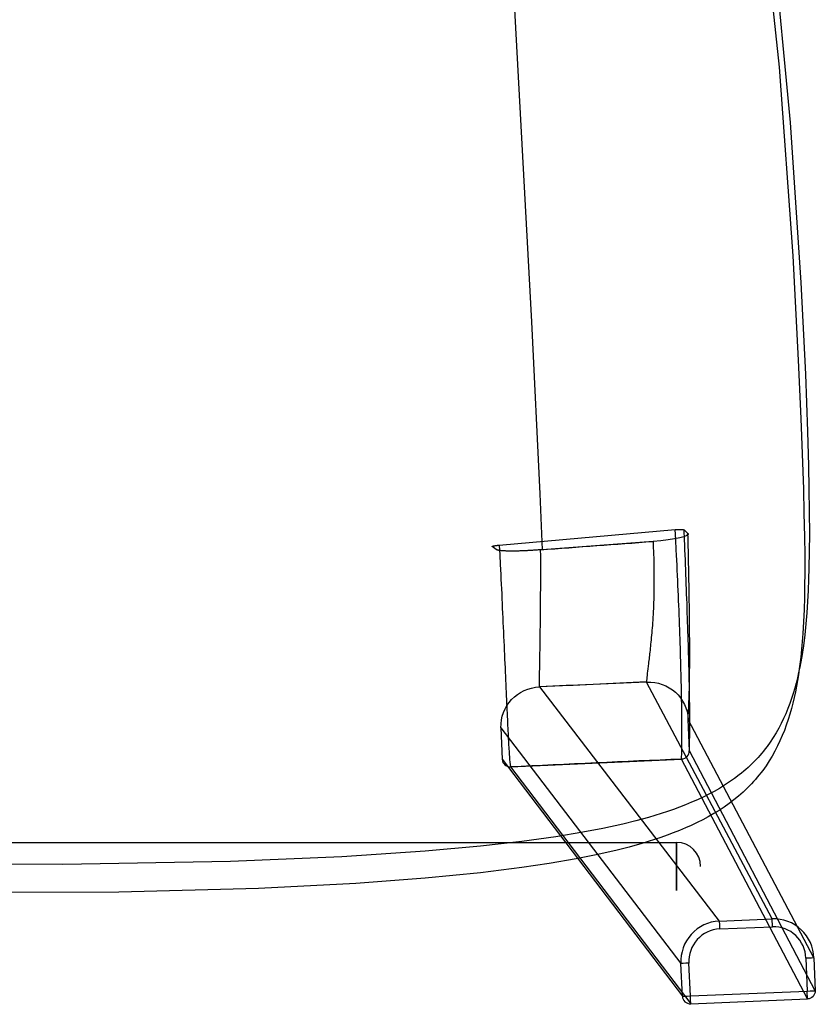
# Model space of a CAD drawing. Extents: x -1663 to -1246, y 1205 to 1695.
# Tile 2 of 4: x -1445 to -1246, y 1205 to 1450. Entities that reach past the tile are written whole.
import ezdxf

# ---------------------------------------------------------------- set-up
doc = ezdxf.new("R2010")
doc.units = 0
for name, color, linetype in [('CAPA_01', 7, 'CONTINUOUS'), ('OK', 7, 'CONTINUOUS'), ('PREDETERMINADO', 7, 'CONTINUOUS')]:
    doc.layers.add(name, color=color, linetype=linetype)

msp = doc.modelspace()

# ---------------------------------------------------------------- linework, layer by layer
at = {"layer": 'CAPA_01', "color": 5}
for points in [[(-1260.01, 1480.86, 741.53), (-1255.5, 1437.99, 746.86), (-1252.11, 1391.07, 752.37), (-1250.71, 1365.1, 754.71), (-1250.07, 1350.6, 755.6), (-1249.73, 1341.82, 755.9), (-1249.45, 1332.98, 755.95), (-1249.29, 1327.06, 755.8), (-1249.18, 1321.11, 755.48), (-1249.12, 1316.64, 755.11), (-1249.11, 1312.12, 754.6), (-1249.13, 1309.07, 754.17), (-1249.18, 1306.04, 753.66), (-1249.27, 1303.03, 753.07), (-1249.4, 1300.03, 752.41), (-1249.58, 1297.06, 751.68), (-1249.81, 1294.1, 750.88), (-1250.1, 1291.17, 750.01), (-1250.47, 1288.27, 749.07), (-1250.68, 1286.83, 748.58), (-1250.91, 1285.4, 748.08), (-1251.17, 1283.98, 747.55), (-1251.44, 1282.56, 747.02), (-1251.75, 1281.16, 746.47), (-1252.08, 1279.77, 745.91), (-1252.43, 1278.39, 745.33), (-1252.82, 1277.02, 744.74), (-1253.24, 1275.66, 744.15), (-1253.69, 1274.32, 743.54), (-1254.18, 1272.99, 742.92), (-1254.71, 1271.68, 742.29), (-1255.27, 1270.38, 741.65), (-1255.88, 1269.1, 741.01), (-1256.53, 1267.84, 740.36), (-1257.22, 1266.6, 739.71), (-1257.96, 1265.38, 739.05), (-1258.74, 1264.19, 738.39), (-1259.15, 1263.6, 738.06), (-1259.58, 1263.02, 737.73), (-1260.01, 1262.44, 737.4), (-1260.46, 1261.88, 737.07), (-1260.91, 1261.32, 736.75), (-1261.38, 1260.77, 736.43), (-1261.86, 1260.23, 736.11), (-1262.35, 1259.7, 735.79), (-1262.86, 1259.17, 735.46), (-1263.38, 1258.65, 735.15), (-1263.91, 1258.14, 734.83), (-1264.45, 1257.64, 734.52), (-1265, 1257.14, 734.2), (-1265.57, 1256.65, 733.9), (-1266.73, 1255.71, 733.29), (-1267.94, 1254.79, 732.69), (-1269.18, 1253.91, 732.11), (-1270.45, 1253.08, 731.55), (-1271.76, 1252.27, 731), (-1273.11, 1251.49, 730.46), (-1274.5, 1250.75, 729.94), (-1275.92, 1250.03, 729.43), (-1277.35, 1249.35, 728.95), (-1278.83, 1248.7, 728.47), (-1280.32, 1248.07, 728.01), (-1281.83, 1247.47, 727.57), (-1283.36, 1246.9, 727.14), (-1284.91, 1246.36, 726.73), (-1286.48, 1245.83, 726.33), (-1289.64, 1244.85, 725.57), (-1292.86, 1243.95, 724.87), (-1296.11, 1243.13, 724.21), (-1301.05, 1242.01, 723.3), (-1306.05, 1241.02, 722.48), (-1312.78, 1239.85, 721.5), (-1319.57, 1238.84, 720.64), (-1329.82, 1237.56, 719.52), (-1343.59, 1236.2, 718.29), (-1360.87, 1234.9, 717.09), (-1385.16, 1233.65, 715.91), (-1419.94, 1232.71, 715.01), (-1475.65, 1232.55, 714.85)], [(-1257, 1468.82, 733.12), (-1252.75, 1424.25, 738.63), (-1250.08, 1384.45, 743.14), (-1248.94, 1361.61, 745.07), (-1248.41, 1347.35, 745.85), (-1248.17, 1338.82, 746.06), (-1248.05, 1333.13, 746.05), (-1247.97, 1327.48, 745.9), (-1247.95, 1321.82, 745.58), (-1247.98, 1317.6, 745.22), (-1248.05, 1313.39, 744.74), (-1248.13, 1310.59, 744.34), (-1248.24, 1307.8, 743.86), (-1248.39, 1305.02, 743.31), (-1248.58, 1302.25, 742.7), (-1248.81, 1299.51, 742.02), (-1249.1, 1296.77, 741.27), (-1249.45, 1294.06, 740.46), (-1249.86, 1291.36, 739.58), (-1250.1, 1290.03, 739.13), (-1250.35, 1288.7, 738.65), (-1250.63, 1287.38, 738.16), (-1250.94, 1286.06, 737.66), (-1251.26, 1284.76, 737.15), (-1251.61, 1283.46, 736.63), (-1251.99, 1282.17, 736.09), (-1252.4, 1280.9, 735.54), (-1252.84, 1279.64, 734.98), (-1253.31, 1278.39, 734.41), (-1253.82, 1277.14, 733.83), (-1254.37, 1275.92, 733.24), (-1254.95, 1274.71, 732.64), (-1255.57, 1273.52, 732.04), (-1256.24, 1272.34, 731.43), (-1256.95, 1271.18, 730.82), (-1257.7, 1270.05, 730.21), (-1258.5, 1268.94, 729.59), (-1258.92, 1268.38, 729.28), (-1259.35, 1267.84, 728.97), (-1259.79, 1267.3, 728.66), (-1260.25, 1266.77, 728.36), (-1260.71, 1266.25, 728.05), (-1261.18, 1265.74, 727.75), (-1261.67, 1265.24, 727.45), (-1262.16, 1264.74, 727.15), (-1262.68, 1264.25, 726.85), (-1263.21, 1263.76, 726.55), (-1263.74, 1263.28, 726.25), (-1264.29, 1262.81, 725.96), (-1264.85, 1262.35, 725.67), (-1265.42, 1261.89, 725.38), (-1266.58, 1261.01, 724.81), (-1267.8, 1260.16, 724.25), (-1269.06, 1259.34, 723.71), (-1270.34, 1258.56, 723.18), (-1271.65, 1257.81, 722.67), (-1273.01, 1257.08, 722.17), (-1274.4, 1256.39, 721.68), (-1275.83, 1255.72, 721.21), (-1277.27, 1255.08, 720.75), (-1278.76, 1254.47, 720.31), (-1280.25, 1253.89, 719.88), (-1281.77, 1253.33, 719.47), (-1283.29, 1252.8, 719.07), (-1284.85, 1252.29, 718.68), (-1288, 1251.34, 717.95), (-1291.2, 1250.47, 717.27), (-1294.44, 1249.67, 716.64), (-1299.37, 1248.59, 715.77), (-1304.35, 1247.63, 714.98), (-1311.07, 1246.51, 714.04), (-1319.56, 1245.33, 713.03), (-1329.81, 1244.15, 711.99), (-1343.58, 1242.89, 710.86), (-1364.33, 1241.5, 709.58), (-1392.11, 1240.33, 708.46), (-1433.86, 1239.57, 707.72), (-1496.55, 1239.82, 707.97)]]:
    msp.add_polyline3d(points, dxfattribs=at)
at = {"layer": 'OK', "color": 40}
for p, q in [((-1325.18, 1319.08, 737.7), (-1281.34, 1322.95, 742.59)), ((-1325.18, 1319.08, 737.7), (-1281.34, 1322.95, 742.59)), ((-1279.12, 1322.88, 740.83), (-1278.18, 1321.98, 732.94)), ((-1286.88, 1320, 721.98), (-1314.46, 1317.95, 718.87)), ((-1314.46, 1317.95, 718.87), (-1314.87, 1317.92, 718.82)), ((-1288.49, 1285.02, 691.22), (-1315.13, 1283.81, 690.2)), ((-1257.21, 1226.09, 1.58), (-1288.49, 1285.02, 691.22)), ((-1288.49, 1285.02, 691.23), (-1288.49, 1285.02, 691.22)), ((-1315.13, 1283.81, 690.2), (-1270.4, 1225.54, 1.58)), ((-1246.83, 1216.37, 1.97), (-1278.13, 1275.72, 693.73)), ((-1278.13, 1275.72, 693.73), (-1278.13, 1275.72, 693.73)), ((-1277.84, 1267.9, 695.42), (-1278.13, 1275.72, 693.73)), ((-1324.75, 1273.59, 691.95), (-1279.94, 1214.98, 1.97)), ((-1324.75, 1273.59, 691.95), (-1324.46, 1265.78, 693.64)), ((-1246.51, 1208.19, 1.97), (-1277.84, 1267.9, 695.42)), ((-1324.46, 1265.78, 693.64), (-1279.57, 1206.81, 1.97)), ((-1322.39, 1263.91, 694.14), (-1279.77, 1265.86, 695.77)), ((-1248.43, 1206.16, 2.42), (-1279.77, 1265.86, 695.77)), ((-1322.39, 1263.91, 694.14), (-1277.49, 1204.94, 2.42)), ((-1270.4, 1225.54, 1.58), (-1257.21, 1226.09, 1.58)), ((-1270.32, 1223.58), (-1257.13, 1224.13)), ((-1248.83, 1216.29), (-1248.51, 1208.11)), ((-1246.83, 1216.37, 1.97), (-1246.51, 1208.19, 1.97)), ((-1279.57, 1206.81, 1.97), (-1279.94, 1214.98, 1.97)), ((-1277.57, 1206.9), (-1277.94, 1215.07)), ((-1277.57, 1206.9), (-1248.51, 1208.11)), ((-1277.49, 1204.94, 2.42), (-1248.43, 1206.16, 2.42))]:
    msp.add_line(p, q, dxfattribs=at)
for points in [[(-1326.61, 1548.48, 689.97), (-1317.15, 1374.64, 713.1), (-1315.03, 1331.82, 717.8), (-1314.46, 1317.95, 718.87)], [(-1279.77, 1265.86, 695.77), (-1279.75, 1266.43, 698.24), (-1279.73, 1267.07, 700.7), (-1279.71, 1267.78, 703.13), (-1279.7, 1268.58, 705.54), (-1279.69, 1269.45, 707.93), (-1279.69, 1269.92, 709.11), (-1279.68, 1270.41, 710.28), (-1279.68, 1270.92, 711.44), (-1279.68, 1271.45, 712.59), (-1279.68, 1272.01, 713.74), (-1279.68, 1272.58, 714.87), (-1279.68, 1273.19, 715.98), (-1279.68, 1273.81, 717.09), (-1279.68, 1274.46, 718.18), (-1279.69, 1275.13, 719.26), (-1279.7, 1275.83, 720.32), (-1279.7, 1276.55, 721.36), (-1279.71, 1277.3, 722.39), (-1279.72, 1278.06, 723.4), (-1279.73, 1278.86, 724.39), (-1279.74, 1279.68, 725.36), (-1279.76, 1280.52, 726.31), (-1279.77, 1281.39, 727.24), (-1279.79, 1282.28, 728.14), (-1279.81, 1283.19, 729.02), (-1279.83, 1284.13, 729.88), (-1279.85, 1285.09, 730.71), (-1279.87, 1286.07, 731.52), (-1279.89, 1287.07, 732.3), (-1279.92, 1288.09, 733.05), (-1279.95, 1289.13, 733.77), (-1279.98, 1290.2, 734.47), (-1280.01, 1291.28, 735.13), (-1280.04, 1292.37, 735.77), (-1280.08, 1293.49, 736.38), (-1280.11, 1294.62, 736.96), (-1280.15, 1295.76, 737.51), (-1280.19, 1296.92, 738.03), (-1280.23, 1298.09, 738.52), (-1280.28, 1299.27, 738.98), (-1280.32, 1300.47, 739.41), (-1280.37, 1301.67, 739.81), (-1280.41, 1302.88, 740.18), (-1280.46, 1304.1, 740.52), (-1280.51, 1305.33, 740.84), (-1280.56, 1306.57, 741.13), (-1280.62, 1307.81, 741.39), (-1280.67, 1309.06, 741.62), (-1280.72, 1310.31, 741.83), (-1280.78, 1311.56, 742.01), (-1280.84, 1312.82, 742.17), (-1280.9, 1314.08, 742.3), (-1280.96, 1315.35, 742.41), (-1281.02, 1316.61, 742.49), (-1281.08, 1317.88, 742.55), (-1281.21, 1320.41, 742.61), (-1281.34, 1322.95, 742.59)], [(-1277.84, 1267.9, 695.42), (-1277.82, 1268.46, 697.82), (-1277.8, 1269.08, 700.2), (-1277.78, 1269.78, 702.55), (-1277.76, 1270.54, 704.89), (-1277.75, 1271.39, 707.19), (-1277.74, 1271.84, 708.33), (-1277.74, 1272.3, 709.46), (-1277.73, 1272.79, 710.58), (-1277.73, 1273.3, 711.7), (-1277.73, 1273.84, 712.8), (-1277.72, 1274.39, 713.89), (-1277.72, 1274.96, 714.97), (-1277.72, 1275.56, 716.03), (-1277.73, 1276.18, 717.09), (-1277.73, 1276.82, 718.13), (-1277.73, 1277.48, 719.15), (-1277.74, 1278.17, 720.16), (-1277.74, 1278.88, 721.15), (-1277.75, 1279.61, 722.13), (-1277.76, 1280.36, 723.09), (-1277.77, 1281.14, 724.03), (-1277.78, 1281.94, 724.94), (-1277.8, 1282.77, 725.84), (-1277.81, 1283.61, 726.72), (-1277.83, 1284.48, 727.57), (-1277.85, 1285.37, 728.41), (-1277.87, 1286.29, 729.21), (-1277.89, 1287.22, 730), (-1277.91, 1288.18, 730.76), (-1277.94, 1289.15, 731.49), (-1277.96, 1290.15, 732.19), (-1277.99, 1291.16, 732.87), (-1278.02, 1292.2, 733.52), (-1278.05, 1293.25, 734.15), (-1278.08, 1294.32, 734.74), (-1278.12, 1295.4, 735.31), (-1278.15, 1296.5, 735.85), (-1278.19, 1297.61, 736.36), (-1278.22, 1298.74, 736.84), (-1278.26, 1299.88, 737.29), (-1278.3, 1301.03, 737.71), (-1278.34, 1302.19, 738.11), (-1278.38, 1303.36, 738.48), (-1278.42, 1304.54, 738.81), (-1278.46, 1305.73, 739.13), (-1278.51, 1306.93, 739.41), (-1278.55, 1308.14, 739.67), (-1278.59, 1309.35, 739.9), (-1278.64, 1310.56, 740.1), (-1278.68, 1311.78, 740.28), (-1278.73, 1313, 740.43), (-1278.78, 1314.23, 740.56), (-1278.82, 1315.46, 740.67), (-1278.87, 1316.69, 740.75), (-1278.92, 1317.93, 740.81), (-1278.97, 1319.17, 740.85), (-1279.02, 1320.4, 740.86), (-1279.12, 1322.88, 740.83)], [(-1278.13, 1275.72, 693.73), (-1278.11, 1276.2, 695.79), (-1278.09, 1276.74, 697.83), (-1278.06, 1277.32, 699.85), (-1278.03, 1277.97, 701.84), (-1278, 1278.66, 703.82), (-1277.96, 1279.42, 705.76), (-1277.93, 1280.24, 707.68), (-1277.92, 1280.68, 708.62), (-1277.9, 1281.13, 709.56), (-1277.88, 1281.6, 710.49), (-1277.87, 1282.08, 711.41), (-1277.86, 1282.58, 712.31), (-1277.84, 1283.1, 713.21), (-1277.83, 1283.64, 714.09), (-1277.82, 1284.19, 714.96), (-1277.8, 1284.77, 715.82), (-1277.79, 1285.36, 716.67), (-1277.78, 1285.98, 717.5), (-1277.77, 1286.61, 718.31), (-1277.77, 1287.26, 719.11), (-1277.76, 1287.93, 719.9), (-1277.75, 1288.62, 720.66), (-1277.75, 1289.33, 721.41), (-1277.74, 1290.06, 722.14), (-1277.74, 1290.8, 722.85), (-1277.74, 1291.57, 723.54), (-1277.74, 1292.36, 724.21), (-1277.74, 1293.16, 724.86), (-1277.74, 1293.99, 725.49), (-1277.75, 1294.83, 726.09), (-1277.75, 1295.69, 726.67), (-1277.76, 1296.57, 727.22), (-1277.76, 1297.46, 727.75), (-1277.77, 1298.37, 728.26), (-1277.78, 1299.3, 728.74), (-1277.79, 1300.24, 729.19), (-1277.8, 1301.19, 729.62), (-1277.81, 1302.16, 730.02), (-1277.82, 1303.14, 730.4), (-1277.83, 1304.13, 730.75), (-1277.85, 1305.13, 731.07), (-1277.86, 1306.14, 731.37), (-1277.88, 1307.16, 731.64), (-1277.89, 1308.19, 731.88), (-1277.91, 1309.23, 732.11), (-1277.93, 1310.27, 732.3), (-1277.95, 1311.32, 732.47), (-1277.97, 1312.37, 732.62), (-1277.99, 1313.43, 732.74), (-1278.01, 1314.49, 732.84), (-1278.03, 1315.55, 732.92), (-1278.05, 1316.62, 732.97), (-1278.08, 1317.69, 733.01), (-1278.1, 1318.76, 733.02), (-1278.12, 1319.83, 733.01), (-1278.15, 1320.9, 732.98), (-1278.18, 1321.98, 732.94)], [(-1314.87, 1317.92, 718.82), (-1315.16, 1317.9, 718.79), (-1315.45, 1317.88, 718.77), (-1315.75, 1317.85, 718.76), (-1316.04, 1317.83, 718.76), (-1316.33, 1317.81, 718.76), (-1316.62, 1317.79, 718.78), (-1316.91, 1317.77, 718.8), (-1317.21, 1317.75, 718.83), (-1317.38, 1317.74, 718.86), (-1317.56, 1317.73, 718.88), (-1317.73, 1317.72, 718.91), (-1317.91, 1317.71, 718.94), (-1318.08, 1317.71, 718.98), (-1318.25, 1317.7, 719.02), (-1318.43, 1317.69, 719.06), (-1318.6, 1317.68, 719.1), (-1318.81, 1317.67, 719.17), (-1319.03, 1317.66, 719.23), (-1319.24, 1317.65, 719.3), (-1319.45, 1317.65, 719.37), (-1319.73, 1317.64, 719.48), (-1320.01, 1317.63, 719.6), (-1320.28, 1317.62, 719.73), (-1320.56, 1317.61, 719.86), (-1320.82, 1317.61, 720), (-1321.09, 1317.6, 720.15), (-1321.34, 1317.6, 720.31), (-1321.6, 1317.6, 720.47), (-1321.76, 1317.6, 720.58), (-1321.91, 1317.6, 720.69), (-1322.07, 1317.6, 720.81), (-1322.22, 1317.6, 720.93), (-1322.38, 1317.6, 721.06), (-1322.54, 1317.6, 721.19), (-1322.7, 1317.6, 721.33), (-1322.85, 1317.61, 721.47), (-1323, 1317.61, 721.61), (-1323.15, 1317.61, 721.76), (-1323.29, 1317.62, 721.91), (-1323.43, 1317.62, 722.06), (-1323.63, 1317.63, 722.28), (-1323.83, 1317.64, 722.52), (-1324.01, 1317.65, 722.76), (-1324.19, 1317.66, 723), (-1324.36, 1317.67, 723.25), (-1324.53, 1317.69, 723.5), (-1324.68, 1317.7, 723.76), (-1324.83, 1317.72, 724.03), (-1324.92, 1317.73, 724.2), (-1325.01, 1317.74, 724.37), (-1325.09, 1317.75, 724.55), (-1325.17, 1317.76, 724.73), (-1325.25, 1317.78, 724.9), (-1325.32, 1317.79, 725.07), (-1325.39, 1317.8, 725.24), (-1325.45, 1317.81, 725.42), (-1325.51, 1317.83, 725.59), (-1325.57, 1317.84, 725.77), (-1325.62, 1317.85, 725.95), (-1325.68, 1317.87, 726.13), (-1325.72, 1317.88, 726.31), (-1325.77, 1317.9, 726.49), (-1325.81, 1317.91, 726.67), (-1325.85, 1317.93, 726.85), (-1325.88, 1317.94, 727.04), (-1325.91, 1317.96, 727.22), (-1325.94, 1317.98, 727.4), (-1326.92, 1318.73, 735.5), (-1326.93, 1318.74, 735.54), (-1326.93, 1318.74, 735.59), (-1326.93, 1318.74, 735.63), (-1326.94, 1318.75, 735.68), (-1326.94, 1318.75, 735.72), (-1326.94, 1318.76, 735.77), (-1326.94, 1318.76, 735.81), (-1326.93, 1318.77, 735.86), (-1326.93, 1318.77, 735.91), (-1326.92, 1318.78, 735.96), (-1326.92, 1318.78, 736), (-1326.91, 1318.79, 736.05), (-1326.9, 1318.79, 736.1), (-1326.89, 1318.8, 736.15), (-1326.88, 1318.8, 736.19), (-1326.87, 1318.81, 736.24), (-1326.86, 1318.81, 736.29), (-1326.84, 1318.82, 736.34), (-1326.83, 1318.83, 736.38), (-1326.81, 1318.83, 736.43), (-1326.79, 1318.84, 736.48), (-1326.77, 1318.84, 736.52), (-1326.75, 1318.85, 736.57), (-1326.73, 1318.86, 736.62), (-1326.71, 1318.86, 736.66), (-1326.68, 1318.87, 736.71), (-1326.66, 1318.87, 736.75), (-1326.63, 1318.88, 736.79), (-1326.6, 1318.89, 736.84), (-1326.57, 1318.89, 736.88), (-1326.54, 1318.9, 736.92), (-1326.51, 1318.91, 736.96), (-1326.48, 1318.91, 737), (-1326.45, 1318.92, 737.04), (-1326.41, 1318.93, 737.08), (-1326.38, 1318.93, 737.12), (-1326.34, 1318.94, 737.15), (-1326.3, 1318.94, 737.19), (-1326.26, 1318.95, 737.22), (-1326.23, 1318.96, 737.25), (-1326.19, 1318.96, 737.29), (-1326.15, 1318.97, 737.32), (-1326.11, 1318.98, 737.35), (-1326.06, 1318.98, 737.38), (-1326.02, 1318.99, 737.4), (-1325.98, 1318.99, 737.43), (-1325.94, 1319, 737.45), (-1325.89, 1319, 737.48), (-1325.85, 1319.01, 737.5), (-1325.81, 1319.01, 737.52), (-1325.76, 1319.02, 737.54), (-1325.72, 1319.03, 737.56), (-1325.67, 1319.03, 737.58), (-1325.63, 1319.04, 737.6), (-1325.58, 1319.04, 737.61), (-1325.54, 1319.05, 737.63), (-1325.49, 1319.05, 737.64), (-1325.45, 1319.05, 737.65), (-1325.4, 1319.06, 737.66), (-1325.36, 1319.06, 737.67), (-1325.31, 1319.07, 737.68), (-1325.27, 1319.07, 737.69), (-1325.23, 1319.08, 737.69), (-1325.18, 1319.08, 737.7)], [(-1325.18, 1319.08, 737.7), (-1325.05, 1316.66, 737.8), (-1324.93, 1314.23, 737.82), (-1324.87, 1313.02, 737.8), (-1324.81, 1311.8, 737.76), (-1324.75, 1310.59, 737.7), (-1324.69, 1309.38, 737.61), (-1324.63, 1308.17, 737.5), (-1324.57, 1306.96, 737.37), (-1324.52, 1305.76, 737.21), (-1324.46, 1304.56, 737.02), (-1324.41, 1303.36, 736.81), (-1324.35, 1302.17, 736.58), (-1324.3, 1300.99, 736.32), (-1324.24, 1299.81, 736.03), (-1324.19, 1298.63, 735.71), (-1324.14, 1297.47, 735.36), (-1324.08, 1296.31, 734.99), (-1324.03, 1295.17, 734.58), (-1323.98, 1294.03, 734.15), (-1323.93, 1292.91, 733.69), (-1323.88, 1291.8, 733.19), (-1323.83, 1290.7, 732.67), (-1323.79, 1289.62, 732.12), (-1323.74, 1288.55, 731.54), (-1323.69, 1287.5, 730.93), (-1323.65, 1286.47, 730.29), (-1323.6, 1285.45, 729.62), (-1323.56, 1284.45, 728.92), (-1323.52, 1283.48, 728.2), (-1323.48, 1282.52, 727.45), (-1323.43, 1281.59, 726.67), (-1323.39, 1280.68, 725.86), (-1323.35, 1279.79, 725.04), (-1323.31, 1278.92, 724.18), (-1323.28, 1278.08, 723.31), (-1323.24, 1277.26, 722.41), (-1323.2, 1276.46, 721.49), (-1323.16, 1275.69, 720.55), (-1323.13, 1274.94, 719.59), (-1323.09, 1274.22, 718.62), (-1323.06, 1273.52, 717.62), (-1323.02, 1272.85, 716.61), (-1322.99, 1272.19, 715.59), (-1322.96, 1271.57, 714.54), (-1322.92, 1270.96, 713.49), (-1322.89, 1270.38, 712.42), (-1322.86, 1269.82, 711.34), (-1322.83, 1269.29, 710.25), (-1322.79, 1268.77, 709.15), (-1322.76, 1268.28, 708.04), (-1322.73, 1267.81, 706.92), (-1322.7, 1267.36, 705.79), (-1322.67, 1266.93, 704.65), (-1322.64, 1266.52, 703.5), (-1322.58, 1265.76, 701.19), (-1322.51, 1265.07, 698.86), (-1322.45, 1264.46, 696.51), (-1322.39, 1263.91, 694.14)], [(-1286.88, 1320, 721.98), (-1286.84, 1319.19, 722.07), (-1286.81, 1318.38, 722.13), (-1286.77, 1317.57, 722.19), (-1286.74, 1316.75, 722.22), (-1286.72, 1315.94, 722.24), (-1286.69, 1315.12, 722.24), (-1286.67, 1314.31, 722.22), (-1286.66, 1313.5, 722.18), (-1286.65, 1312.68, 722.12), (-1286.64, 1311.87, 722.03), (-1286.64, 1311.07, 721.93), (-1286.64, 1310.26, 721.81), (-1286.64, 1309.46, 721.66), (-1286.65, 1308.66, 721.49), (-1286.66, 1307.87, 721.3), (-1286.67, 1307.09, 721.08), (-1286.69, 1306.31, 720.84), (-1286.72, 1305.54, 720.57), (-1286.74, 1304.78, 720.28), (-1286.77, 1304.03, 719.97), (-1286.8, 1303.29, 719.63), (-1286.84, 1302.56, 719.27), (-1286.88, 1301.84, 718.88), (-1286.92, 1301.14, 718.47), (-1286.96, 1300.45, 718.04), (-1287.01, 1299.78, 717.58), (-1287.05, 1299.12, 717.11), (-1287.1, 1298.47, 716.61), (-1287.15, 1297.84, 716.09), (-1287.2, 1297.23, 715.56), (-1287.26, 1296.64, 715.01), (-1287.31, 1296.06, 714.44), (-1287.36, 1295.5, 713.85), (-1287.42, 1294.95, 713.25), (-1287.47, 1294.42, 712.63), (-1287.52, 1293.91, 712), (-1287.58, 1293.41, 711.35), (-1287.63, 1292.93, 710.7), (-1287.68, 1292.47, 710.03), (-1287.73, 1292.02, 709.35), (-1287.78, 1291.59, 708.67), (-1287.83, 1291.17, 707.97), (-1287.88, 1290.76, 707.26), (-1287.93, 1290.37, 706.55), (-1287.98, 1290, 705.83), (-1288.02, 1289.63, 705.1), (-1288.1, 1288.95, 703.62), (-1288.18, 1288.31, 702.13), (-1288.25, 1287.72, 700.61), (-1288.31, 1287.18, 699.08), (-1288.36, 1286.67, 697.53), (-1288.41, 1286.21, 695.97), (-1288.44, 1285.78, 694.39), (-1288.47, 1285.38, 692.81), (-1288.49, 1285.02, 691.23)], [(-1315.13, 1283.81, 690.2), (-1315.13, 1284.15, 691.7), (-1315.13, 1284.53, 693.19), (-1315.13, 1284.96, 694.67), (-1315.13, 1285.42, 696.13), (-1315.13, 1285.93, 697.59), (-1315.12, 1286.49, 699.02), (-1315.12, 1286.79, 699.73), (-1315.12, 1287.1, 700.43), (-1315.11, 1287.42, 701.13), (-1315.11, 1287.76, 701.82), (-1315.1, 1288.1, 702.5), (-1315.1, 1288.47, 703.18), (-1315.09, 1288.84, 703.85), (-1315.08, 1289.24, 704.52), (-1315.08, 1289.64, 705.17), (-1315.07, 1290.06, 705.81), (-1315.06, 1290.49, 706.45), (-1315.06, 1290.94, 707.07), (-1315.05, 1291.41, 707.68), (-1315.04, 1291.89, 708.29), (-1315.03, 1292.38, 708.88), (-1315.02, 1292.89, 709.45), (-1315.02, 1293.41, 710.02), (-1315.01, 1293.95, 710.56), (-1315, 1294.5, 711.1), (-1314.99, 1295.07, 711.62), (-1314.98, 1295.65, 712.12), (-1314.97, 1296.24, 712.61), (-1314.96, 1296.85, 713.08), (-1314.96, 1297.47, 713.53), (-1314.95, 1298.11, 713.97), (-1314.94, 1298.75, 714.38), (-1314.93, 1299.41, 714.78), (-1314.92, 1300.08, 715.16), (-1314.92, 1300.76, 715.52), (-1314.91, 1301.45, 715.86), (-1314.9, 1302.14, 716.19), (-1314.9, 1302.85, 716.49), (-1314.89, 1303.57, 716.77), (-1314.88, 1304.29, 717.04), (-1314.88, 1305.02, 717.28), (-1314.87, 1305.75, 717.51), (-1314.87, 1306.49, 717.72), (-1314.87, 1307.24, 717.91), (-1314.86, 1307.99, 718.08), (-1314.86, 1308.74, 718.23), (-1314.86, 1309.5, 718.37), (-1314.86, 1310.25, 718.49), (-1314.86, 1311.02, 718.59), (-1314.86, 1311.78, 718.68), (-1314.86, 1312.55, 718.75), (-1314.86, 1313.31, 718.8), (-1314.86, 1314.08, 718.84), (-1314.86, 1314.85, 718.86), (-1314.86, 1315.62, 718.87), (-1314.86, 1316.39, 718.87), (-1314.87, 1317.92, 718.82)]]:
    msp.add_polyline3d(points, dxfattribs=at)
at = {"layer": 'OK', "color": 40, "extrusion": (-0.067295, 0.989846, -0.125203)}
msp.add_arc((1195.5, 902.05, 1302.8), 10, 173.6694, 263.5875, dxfattribs=at)
at = {"layer": 'OK', "color": 40, "extrusion": (-0.070537, 0.989207, -0.128431)}
msp.add_arc((1183.78, 915.63, 1303.68), 2, 83.6903, 173.6868, dxfattribs=at)
at = {"layer": 'OK', "color": 40, "extrusion": (0.025113, 0.719139, -0.694412)}
msp.add_arc((-1694.68, -17912.53, 415.59), 19552.64, 81.011762, 81.094515, dxfattribs=at)
at = {"layer": 'OK', "color": 40, "extrusion": (0.033486, -0.962232, 0.270163)}
msp.add_arc((-1080.94, -3378.31, -1092.89), 4405.88, 92.10825, 92.45523, dxfattribs=at)
at = {"layer": 'OK', "color": 40, "extrusion": (0.021282, -0.238129, -0.971)}
msp.add_arc((-1169.5, -1178.92, -1004.6), 10.01, 272.9431, 2.8337, dxfattribs=at)
at = {"layer": 'OK', "color": 40, "extrusion": (0.035147, -0.200511, -0.979061)}
msp.add_arc((-1075.05, -1309.95, -979.39), 10, 187.6371, 277.6307, dxfattribs=at)
at = {"layer": 'OK', "color": 40, "extrusion": (-0.019417, 0.182498, 0.983014)}
msp.add_arc((1138.53, -1244.78, 939.81), 2, 86.2053, 176.0735, dxfattribs=at)
at = {"layer": 'OK', "color": 40, "extrusion": (-0.035786, 0.219581, 0.974938)}
msp.add_arc((1101.62, -1271.13, 1001.59), 2, 353.0437, 83.0374, dxfattribs=at)
at = {"layer": 'OK', "color": 40, "extrusion": (0.044413, -0.998624, 0.027895)}
msp.add_arc((-674.3, -14176.17, -1301.54), 14918.6, 92.104946, 92.268927, dxfattribs=at)
at = {"layer": 'OK', "color": 40, "extrusion": (-0.005053, 0.041467, 0.999127)}
msp.add_arc((1113.56, -1358.91, 58.81), 10.05, 265.873, 356.0619, dxfattribs=at)
at = {"layer": 'OK', "color": 40, "extrusion": (-0.999092, -0.042599, 0.001107)}
msp.add_arc((-1276.59, 0.65, 1217.04), 2, 192.2012, 270, dxfattribs=at)
at = {"layer": 'OK', "color": 40, "extrusion": (0.001606, 0.041706, 0.999129)}
msp.add_arc((1302.73, -1165.69, 50.69), 10.05, 183.9801, 274.1668, dxfattribs=at)
at = {"layer": 'OK', "color": 40, "extrusion": (0.999091, 0.042605, -0.001113)}
msp.add_arc((1276.58, 0.66, -1203.83), 2, 270, 347.8105, dxfattribs=at)
at = {"layer": 'OK', "color": 40}
for centre, start, end in [((-1269.89, 1215.53), 93.0065, 183.2855), ((-1256.88, 1216.08), 1.4983, 91.7758)]:
    msp.add_arc(centre, 8.06, start, end, dxfattribs=at)
at = {"layer": 'OK', "color": 40, "extrusion": (-0.038156, 0.999272, -1.49778e-10)}
msp.add_arc((1201.51, 2, 1263.05), 2, 180.951, 270, dxfattribs=at)
at = {"layer": 'OK', "color": 40, "extrusion": (-0.045293, 0.998974, -3.80323e-09)}
msp.add_arc((1221.6, 2, 1271.71), 2, 270, 359.0572, dxfattribs=at)
at = {"layer": 'OK', "color": 40, "extrusion": (0.038207, -0.99927, -5.10145e-07)}
msp.add_arc((-1201.44, 2, -1254.93), 2, 270, 359.0555, dxfattribs=at)
at = {"layer": 'OK', "color": 40, "extrusion": (0.999044, 0.043677, 0.001549)}
msp.add_arc((1261.49, 3.85, -1194.55), 2, 167.8172, 270.0001, dxfattribs=at)
at = {"layer": 'OK', "color": 40, "extrusion": (-0.008037, -0.211518, -0.977341)}
msp.add_arc((-1293.48, -1133.13, -247.46), 2, 355.5336, 85.5336, dxfattribs=at)
at = {"layer": 'OK', "color": 40, "extrusion": (0.045345, -0.998971, -4.31303e-07)}
msp.add_arc((-1221.53, 2, -1263.59), 2, 180.9494, 270, dxfattribs=at)
at = {"layer": 'OK', "color": 40, "extrusion": (-0.025769, 0.210545, 0.977245)}
msp.add_arc((1121.49, -1321.95, 288.98), 2, 355.5197, 85.5195, dxfattribs=at)
at = {"layer": 'OK', "color": 40, "extrusion": (0.999045, 0.043667, 0.001537)}
msp.add_arc((1261.53, 3.88, -1223.65), 2, 167.7913, 270.0001, dxfattribs=at)
at = {"layer": 'PREDETERMINADO'}
msp.add_line((-1630.36, 1245.11, 280.94), (-1281.02, 1245.11, 280.94), dxfattribs=at)
at = {"layer": 'PREDETERMINADO', "extrusion": (-1, 0, 0)}
msp.add_circle((-1239.11, 280.94, 1281.02), 6, dxfattribs=at)
at = {"layer": 'PREDETERMINADO'}
msp.add_arc((-1281.02, 1239.11, 280.94), 6, 0, 90, dxfattribs=at)

doc.saveas('drawing.dxf')
